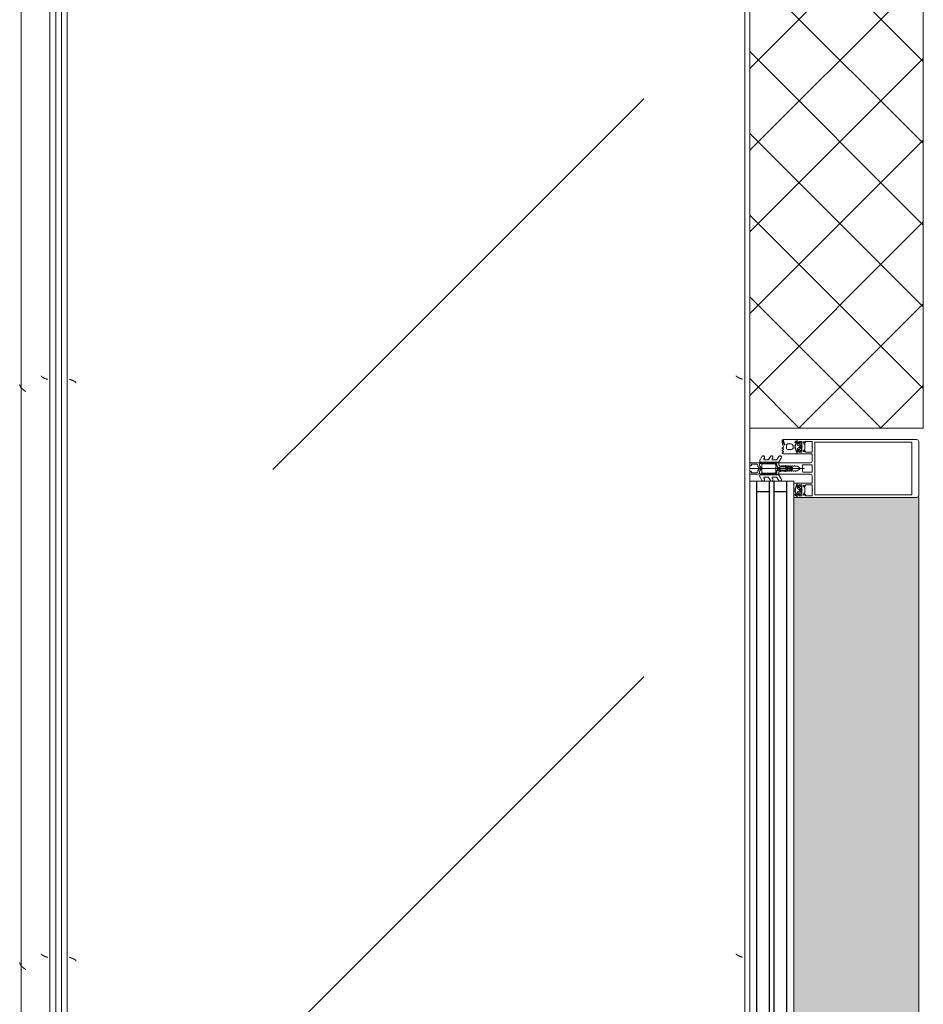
# Model space of a CAD drawing. Header units: millimetres. Extents: x -5460 to 47962, y 30005 to 103451.
# Tile 180 of 192: x 9296 to 10078, y 57343 to 58194. Entities that reach past the tile are written whole.
import ezdxf

# ---------------------------------------------------------------- set-up
doc = ezdxf.new("R2010")
doc.units = ezdxf.units.MM
for name, color, linetype, lineweight in [('A-DETL-GENF-OTLN', 7, 'Continuous', 9), ('A-GLAZ-CURT-OTLN', 7, 'Continuous', 9), ('A-GLAZ-CWMG-OTLN', 7, 'Continuous', 9), ('A-WALL-____-MCUT', 7, 'Continuous', 9), ('A-WALL-____-PATT', 7, 'Continuous', 9), ('M-EQPM-____-OTLN', 7, 'Continuous', 9)]:
    doc.layers.add(name, color=color, linetype=linetype, lineweight=lineweight)

# ---------------------------------------------------------------- blocks, each defined once
blk = doc.blocks.new('FP_240-ВКК_01_К1_З_ЭОМ_кабель_')
at = {"layer": 'M-EQPM-____-OTLN', "color": 7, "true_color": 0xffffff}
for p, q in [((1342.05, 587.73), (1342, 587.6)), ((1342.1, 587.87), (1342.05, 587.73)), ((1342.14, 588), (1342.1, 587.87)), ((1842.05, 587.73), (1842, 587.6)), ((1842.1, 587.87), (1842.05, 587.73)), ((1842.14, 588), (1842.1, 587.87)), ((1339.1, 582.49), (1339.05, 582.49)), ((1339.15, 582.5), (1339.1, 582.49)), ((1339.19, 582.51), (1339.15, 582.5)), ((1339.24, 582.52), (1339.19, 582.51)), ((1339.29, 582.54), (1339.24, 582.52)), ((1339.34, 582.56), (1339.29, 582.54)), ((1339.38, 582.58), (1339.34, 582.56)), ((1339.43, 582.61), (1339.38, 582.58)), ((1339.48, 582.64), (1339.43, 582.61)), ((1339.53, 582.67), (1339.48, 582.64)), ((1339.57, 582.71), (1339.53, 582.67)), ((1339.62, 582.75), (1339.57, 582.71)), ((1339.67, 582.79), (1339.62, 582.75)), ((1339.72, 582.83), (1339.67, 582.79)), ((1339.76, 582.88), (1339.72, 582.83)), ((1339.81, 582.93), (1339.76, 582.88)), ((1339.86, 582.98), (1339.81, 582.93)), ((1339.91, 583.04), (1339.86, 582.98)), ((1339.95, 583.1), (1339.91, 583.04)), ((1340, 583.16), (1339.95, 583.1)), ((1340.06, 583.23), (1340.01, 583.17)), ((1340.1, 583.3), (1340.06, 583.23)), ((1340.15, 583.37), (1340.1, 583.3)), ((1340.2, 583.45), (1340.15, 583.37)), ((1340.25, 583.52), (1340.2, 583.45)), ((1340.3, 583.6), (1340.25, 583.52)), ((1340.35, 583.68), (1340.3, 583.6)), ((1340.4, 583.77), (1340.35, 583.68)), ((1340.44, 583.86), (1340.4, 583.77)), ((1340.49, 583.95), (1340.44, 583.86)), ((1340.54, 584.04), (1340.49, 583.95)), ((1340.59, 584.13), (1340.54, 584.04)), ((1340.64, 584.23), (1340.59, 584.13)), ((1340.69, 584.33), (1340.64, 584.23)), ((1340.74, 584.43), (1340.69, 584.33)), ((1340.78, 584.53), (1340.74, 584.43)), ((1340.83, 584.64), (1340.78, 584.53)), ((1340.88, 584.74), (1340.83, 584.64)), ((1340.93, 584.85), (1340.88, 584.74)), ((1340.98, 584.96), (1340.93, 584.85)), ((1341.03, 585.08), (1340.98, 584.96)), ((1341.08, 585.19), (1341.03, 585.08)), ((1341.12, 585.31), (1341.08, 585.19)), ((1341.17, 585.43), (1341.12, 585.31)), ((1341.22, 585.54), (1341.17, 585.43)), ((1341.27, 585.67), (1341.22, 585.54)), ((1341.32, 585.79), (1341.27, 585.67)), ((1341.37, 585.91), (1341.32, 585.79)), ((1341.42, 586.03), (1341.37, 585.91)), ((1341.46, 586.16), (1341.42, 586.03)), ((1341.51, 586.29), (1341.46, 586.16)), ((1341.56, 586.42), (1341.51, 586.29)), ((1341.61, 586.54), (1341.56, 586.42)), ((1341.66, 586.67), (1341.61, 586.54)), ((1341.71, 586.8), (1341.66, 586.67)), ((1341.76, 586.94), (1341.71, 586.8)), ((1341.8, 587.07), (1341.76, 586.94)), ((1341.85, 587.2), (1341.8, 587.07)), ((1341.9, 587.33), (1341.85, 587.2)), ((1341.95, 587.47), (1341.9, 587.33)), ((1342, 587.6), (1341.95, 587.47)), ((1839.1, 582.49), (1839.05, 582.49)), ((1839.15, 582.5), (1839.1, 582.49)), ((1839.19, 582.51), (1839.15, 582.5)), ((1839.24, 582.52), (1839.19, 582.51)), ((1839.29, 582.54), (1839.24, 582.52)), ((1839.34, 582.56), (1839.29, 582.54)), ((1839.38, 582.58), (1839.34, 582.56)), ((1839.43, 582.61), (1839.38, 582.58)), ((1839.48, 582.64), (1839.43, 582.61)), ((1839.53, 582.67), (1839.48, 582.64)), ((1839.57, 582.71), (1839.53, 582.67)), ((1839.62, 582.75), (1839.57, 582.71)), ((1839.67, 582.79), (1839.62, 582.75)), ((1839.72, 582.83), (1839.67, 582.79)), ((1839.76, 582.88), (1839.72, 582.83)), ((1839.81, 582.93), (1839.76, 582.88)), ((1839.86, 582.98), (1839.81, 582.93)), ((1839.91, 583.04), (1839.86, 582.98)), ((1839.95, 583.1), (1839.91, 583.04)), ((1840, 583.16), (1839.95, 583.1)), ((1840.06, 583.23), (1840.01, 583.17)), ((1840.1, 583.3), (1840.06, 583.23)), ((1840.15, 583.37), (1840.1, 583.3)), ((1840.2, 583.45), (1840.15, 583.37)), ((1840.25, 583.52), (1840.2, 583.45)), ((1840.3, 583.6), (1840.25, 583.52)), ((1840.35, 583.68), (1840.3, 583.6)), ((1840.4, 583.77), (1840.35, 583.68)), ((1840.44, 583.86), (1840.4, 583.77)), ((1840.49, 583.95), (1840.44, 583.86)), ((1840.54, 584.04), (1840.49, 583.95)), ((1840.59, 584.13), (1840.54, 584.04)), ((1840.64, 584.23), (1840.59, 584.13)), ((1840.69, 584.33), (1840.64, 584.23)), ((1840.74, 584.43), (1840.69, 584.33)), ((1840.78, 584.53), (1840.74, 584.43)), ((1840.83, 584.64), (1840.78, 584.53)), ((1840.88, 584.74), (1840.83, 584.64)), ((1840.93, 584.85), (1840.88, 584.74)), ((1840.98, 584.96), (1840.93, 584.85)), ((1841.03, 585.08), (1840.98, 584.96)), ((1841.08, 585.19), (1841.03, 585.08)), ((1841.12, 585.31), (1841.08, 585.19)), ((1841.17, 585.43), (1841.12, 585.31)), ((1841.22, 585.54), (1841.17, 585.43)), ((1841.27, 585.67), (1841.22, 585.54)), ((1841.32, 585.79), (1841.27, 585.67)), ((1841.37, 585.91), (1841.32, 585.79)), ((1841.42, 586.03), (1841.37, 585.91)), ((1841.46, 586.16), (1841.42, 586.03)), ((1841.51, 586.29), (1841.46, 586.16)), ((1841.56, 586.42), (1841.51, 586.29)), ((1841.61, 586.54), (1841.56, 586.42)), ((1841.66, 586.67), (1841.61, 586.54)), ((1841.71, 586.8), (1841.66, 586.67)), ((1841.76, 586.94), (1841.71, 586.8)), ((1841.8, 587.07), (1841.76, 586.94)), ((1841.85, 587.2), (1841.8, 587.07)), ((1841.9, 587.33), (1841.85, 587.2)), ((1841.95, 587.47), (1841.9, 587.33)), ((1842, 587.6), (1841.95, 587.47))]:
    blk.add_line(p, q, dxfattribs=at)
blk = doc.blocks.new('FP_241-ВКК_01_К1_З_ЭОМ_кабель_')
at = {"layer": 'M-EQPM-____-OTLN', "color": 7, "true_color": 0xffffff}
for p, q in [((1343.09, 8.61), (1343.04, 8.49)), ((1343.14, 8.74), (1343.09, 8.61)), ((1343.19, 8.86), (1343.14, 8.74)), ((1343.24, 8.97), (1343.19, 8.86)), ((1343.29, 9.09), (1343.24, 8.97)), ((1343.34, 9.21), (1343.29, 9.09)), ((1343.39, 9.32), (1343.34, 9.21)), ((1343.43, 9.43), (1343.39, 9.32)), ((1343.48, 9.54), (1343.43, 9.43)), ((1343.53, 9.65), (1343.48, 9.54)), ((1343.58, 9.75), (1343.53, 9.65)), ((1343.63, 9.86), (1343.58, 9.75)), ((1343.68, 9.96), (1343.63, 9.86)), ((1343.73, 10.06), (1343.68, 9.96)), ((1343.78, 10.16), (1343.73, 10.06)), ((1343.83, 10.25), (1343.78, 10.16)), ((1343.88, 10.34), (1343.83, 10.25)), ((1343.93, 10.43), (1343.88, 10.34)), ((1343.97, 10.52), (1343.93, 10.43)), ((1344.02, 10.6), (1343.97, 10.52)), ((1344.07, 10.69), (1344.02, 10.6)), ((1344.12, 10.76), (1344.07, 10.69)), ((1344.17, 10.84), (1344.12, 10.76)), ((1344.22, 10.91), (1344.17, 10.84)), ((1344.27, 10.99), (1344.22, 10.91)), ((1344.32, 11.05), (1344.27, 10.99)), ((1344.37, 11.12), (1344.32, 11.05)), ((1344.42, 11.18), (1344.37, 11.12)), ((1344.47, 11.24), (1344.42, 11.18)), ((1344.51, 11.3), (1344.47, 11.24)), ((1344.56, 11.35), (1344.51, 11.3)), ((1344.61, 11.4), (1344.56, 11.35)), ((1344.66, 11.45), (1344.61, 11.4)), ((1344.71, 11.49), (1344.66, 11.45)), ((1344.76, 11.53), (1344.71, 11.49)), ((1344.81, 11.57), (1344.76, 11.53)), ((1344.86, 11.61), (1344.81, 11.57)), ((1344.91, 11.64), (1344.86, 11.61)), ((1344.96, 11.66), (1344.91, 11.64)), ((1345.01, 11.69), (1344.96, 11.66)), ((1345.05, 11.71), (1345.01, 11.69)), ((1345.1, 11.73), (1345.05, 11.71)), ((1345.15, 11.74), (1345.1, 11.73)), ((1345.2, 11.76), (1345.15, 11.74)), ((1345.25, 11.76), (1345.2, 11.76)), ((1345.3, 11.77), (1345.25, 11.76)), ((1843.09, 8.61), (1843.04, 8.49)), ((1843.14, 8.74), (1843.09, 8.61)), ((1843.19, 8.86), (1843.14, 8.74)), ((1843.24, 8.97), (1843.19, 8.86)), ((1843.29, 9.09), (1843.24, 8.97)), ((1843.34, 9.21), (1843.29, 9.09)), ((1843.39, 9.32), (1843.34, 9.21)), ((1843.43, 9.43), (1843.39, 9.32)), ((1843.48, 9.54), (1843.43, 9.43)), ((1843.53, 9.65), (1843.48, 9.54)), ((1843.58, 9.75), (1843.53, 9.65)), ((1843.63, 9.86), (1843.58, 9.75)), ((1843.68, 9.96), (1843.63, 9.86)), ((1843.73, 10.06), (1843.68, 9.96)), ((1843.78, 10.16), (1843.73, 10.06)), ((1843.83, 10.25), (1843.78, 10.16)), ((1843.88, 10.34), (1843.83, 10.25)), ((1843.93, 10.43), (1843.88, 10.34)), ((1843.97, 10.52), (1843.93, 10.43)), ((1844.02, 10.6), (1843.97, 10.52)), ((1844.07, 10.69), (1844.02, 10.6)), ((1844.12, 10.76), (1844.07, 10.69)), ((1844.17, 10.84), (1844.12, 10.76)), ((1844.22, 10.91), (1844.17, 10.84)), ((1844.27, 10.99), (1844.22, 10.91)), ((1844.32, 11.05), (1844.27, 10.99)), ((1844.37, 11.12), (1844.32, 11.05)), ((1844.42, 11.18), (1844.37, 11.12)), ((1844.47, 11.24), (1844.42, 11.18)), ((1844.51, 11.3), (1844.47, 11.24)), ((1844.56, 11.35), (1844.51, 11.3)), ((1844.61, 11.4), (1844.56, 11.35)), ((1844.66, 11.45), (1844.61, 11.4)), ((1844.71, 11.49), (1844.66, 11.45)), ((1844.76, 11.53), (1844.71, 11.49)), ((1844.81, 11.57), (1844.76, 11.53)), ((1844.86, 11.61), (1844.81, 11.57)), ((1844.91, 11.64), (1844.86, 11.61)), ((1844.96, 11.66), (1844.91, 11.64)), ((1845.01, 11.69), (1844.96, 11.66)), ((1845.05, 11.71), (1845.01, 11.69)), ((1845.1, 11.73), (1845.05, 11.71)), ((1845.15, 11.74), (1845.1, 11.73)), ((1845.2, 11.76), (1845.15, 11.74)), ((1845.25, 11.76), (1845.2, 11.76)), ((1845.3, 11.77), (1845.25, 11.76)), ((1342.26, 6.39), (1342.21, 6.26)), ((1342.31, 6.53), (1342.26, 6.39)), ((1342.35, 6.66), (1342.31, 6.53)), ((1342.4, 6.8), (1342.35, 6.66)), ((1342.45, 6.93), (1342.4, 6.8)), ((1342.5, 7.07), (1342.45, 6.93)), ((1342.55, 7.2), (1342.5, 7.07)), ((1342.6, 7.33), (1342.55, 7.2)), ((1342.65, 7.46), (1342.6, 7.33)), ((1342.7, 7.6), (1342.65, 7.46)), ((1342.75, 7.73), (1342.7, 7.6)), ((1342.8, 7.86), (1342.75, 7.73)), ((1342.85, 7.99), (1342.8, 7.86)), ((1342.89, 8.11), (1342.85, 7.99)), ((1342.94, 8.24), (1342.89, 8.11)), ((1342.99, 8.37), (1342.94, 8.24)), ((1343.04, 8.49), (1342.99, 8.37)), ((1842.26, 6.39), (1842.21, 6.26)), ((1842.31, 6.53), (1842.26, 6.39)), ((1842.35, 6.66), (1842.31, 6.53)), ((1842.4, 6.8), (1842.35, 6.66)), ((1842.45, 6.93), (1842.4, 6.8)), ((1842.5, 7.07), (1842.45, 6.93)), ((1842.55, 7.2), (1842.5, 7.07)), ((1842.6, 7.33), (1842.55, 7.2)), ((1842.65, 7.46), (1842.6, 7.33)), ((1842.7, 7.6), (1842.65, 7.46)), ((1842.75, 7.73), (1842.7, 7.6)), ((1842.8, 7.86), (1842.75, 7.73)), ((1842.85, 7.99), (1842.8, 7.86)), ((1842.89, 8.11), (1842.85, 7.99)), ((1842.94, 8.24), (1842.89, 8.11)), ((1842.99, 8.37), (1842.94, 8.24)), ((1843.04, 8.49), (1842.99, 8.37))]:
    blk.add_line(p, q, dxfattribs=at)
blk = doc.blocks.new('ПР_Низ пояс - Тип 1-V239-ВКК_01_К1_З_ЭОМ_кабель_')
at = {"layer": 'M-EQPM-____-OTLN', "true_color": 0xffffff}
h = blk.add_hatch(dxfattribs=at)
h.set_pattern_fill('FP_81', style=0, pattern_type=2)
h.set_pattern_definition([(135, (-54660, 6950), (-1000, 1e-13), [50, -1364.214]), (135, (-54160, 6950), (-1000, 1e-13), [50, -1364.214]), (135, (-54160, 7450), (-1000, 1e-13), [50, -1364.214]), (135, (-54874.64, 7664.64), (-1000, 1e-13), [403.55, -1010.664]), (135, (-54374.64, 7664.64), (-1000, 1e-13), [403.55, -1010.664]), (135, (-54874.64, 7164.64), (-1000, 1e-13), [403.55, -1010.664]), (135, (-54374.64, 7164.64), (-1000, 1e-13), [453.55, -960.664])])
h.paths.add_polyline_path([(800, 6.26), (2400, 6.26), (2400, 588), (800, 588), (800, 381.78)])
at = {"layer": 'M-EQPM-____-OTLN', "color": 253, "true_color": 0xaaaaaa}
for p, q in [((800, 595), (2400, 595)), ((800, 590), (2400, 590)), ((800, 4.26), (2400, 4.26)), ((800, 0), (2400, 0))]:
    blk.add_line(p, q, dxfattribs=at)
for name in ['FP_240-ВКК_01_К1_З_ЭОМ_кабель_', 'FP_241-ВКК_01_К1_З_ЭОМ_кабель_']:
    blk.add_blockref(name, (0, 0), dxfattribs=at)
blk = doc.blocks.new('FP_243-ВКК_01_К1_З_ЭОМ_кабель_')
at = {"layer": 'M-EQPM-____-OTLN', "color": 7, "true_color": 0xffffff}
for p, q in [((542.09, 607.14), (542.04, 607)), ((542.14, 607.27), (542.09, 607.14)), ((542.19, 607.41), (542.14, 607.27)), ((542.24, 607.54), (542.19, 607.41)), ((542.29, 607.67), (542.24, 607.54)), ((542.34, 607.81), (542.29, 607.67)), ((542.39, 607.94), (542.34, 607.81)), ((542.44, 608.08), (542.39, 607.94)), ((542.48, 608.21), (542.44, 608.08)), ((542.53, 608.34), (542.48, 608.21)), ((542.58, 608.47), (542.53, 608.34)), ((542.63, 608.6), (542.58, 608.47)), ((542.68, 608.73), (542.63, 608.6)), ((542.73, 608.86), (542.68, 608.73)), ((542.78, 608.98), (542.73, 608.86)), ((542.83, 609.11), (542.78, 608.98)), ((542.88, 609.23), (542.83, 609.11)), ((542.93, 609.36), (542.88, 609.23)), ((542.98, 609.48), (542.93, 609.36)), ((543.02, 609.6), (542.98, 609.48)), ((543.07, 609.72), (543.02, 609.6)), ((543.12, 609.83), (543.07, 609.72)), ((543.17, 609.95), (543.12, 609.83)), ((543.22, 610.06), (543.17, 609.95)), ((543.27, 610.18), (543.22, 610.06)), ((543.32, 610.28), (543.27, 610.18)), ((543.37, 610.39), (543.32, 610.28)), ((543.42, 610.5), (543.37, 610.39)), ((543.47, 610.6), (543.42, 610.5)), ((543.52, 610.7), (543.47, 610.6)), ((543.56, 610.8), (543.52, 610.7)), ((543.61, 610.9), (543.56, 610.8)), ((543.66, 610.99), (543.61, 610.9)), ((543.71, 611.09), (543.66, 610.99)), ((543.76, 611.18), (543.71, 611.09)), ((543.81, 611.26), (543.76, 611.18)), ((543.86, 611.35), (543.81, 611.26)), ((543.91, 611.43), (543.86, 611.35)), ((543.96, 611.51), (543.91, 611.43)), ((544.01, 611.58), (543.96, 611.51)), ((544.06, 611.66), (544.01, 611.58)), ((544.1, 611.73), (544.06, 611.66)), ((544.15, 611.8), (544.1, 611.73)), ((544.2, 611.86), (544.15, 611.8)), ((544.25, 611.93), (544.2, 611.86)), ((544.3, 611.98), (544.25, 611.93)), ((544.35, 612.04), (544.3, 611.98)), ((544.4, 612.09), (544.35, 612.04)), ((544.45, 612.14), (544.4, 612.09)), ((544.5, 612.19), (544.45, 612.14)), ((544.55, 612.24), (544.5, 612.19)), ((544.6, 612.28), (544.55, 612.24)), ((544.64, 612.31), (544.6, 612.28)), ((544.69, 612.35), (544.64, 612.31)), ((544.74, 612.38), (544.69, 612.35)), ((544.79, 612.41), (544.74, 612.38)), ((544.84, 612.43), (544.79, 612.41)), ((544.89, 612.45), (544.84, 612.43)), ((544.94, 612.47), (544.89, 612.45)), ((544.99, 612.49), (544.94, 612.47)), ((545.04, 612.5), (544.99, 612.49)), ((545.09, 612.51), (545.04, 612.5)), ((545.14, 612.51), (545.09, 612.51)), ((1042.09, 607.14), (1042.04, 607)), ((1042.14, 607.27), (1042.09, 607.14)), ((1042.19, 607.41), (1042.14, 607.27)), ((1042.24, 607.54), (1042.19, 607.41)), ((1042.29, 607.67), (1042.24, 607.54)), ((1042.34, 607.81), (1042.29, 607.67)), ((1042.39, 607.94), (1042.34, 607.81)), ((1042.44, 608.08), (1042.39, 607.94)), ((1042.48, 608.21), (1042.44, 608.08)), ((1042.53, 608.34), (1042.48, 608.21)), ((1042.58, 608.47), (1042.53, 608.34)), ((1042.63, 608.6), (1042.58, 608.47)), ((1042.68, 608.73), (1042.63, 608.6)), ((1042.73, 608.86), (1042.68, 608.73)), ((1042.78, 608.98), (1042.73, 608.86)), ((1042.83, 609.11), (1042.78, 608.98)), ((1042.88, 609.23), (1042.83, 609.11)), ((1042.93, 609.36), (1042.88, 609.23)), ((1042.98, 609.48), (1042.93, 609.36)), ((1043.02, 609.6), (1042.98, 609.48)), ((1043.07, 609.72), (1043.02, 609.6)), ((1043.12, 609.83), (1043.07, 609.72)), ((1043.17, 609.95), (1043.12, 609.83)), ((1043.22, 610.06), (1043.17, 609.95)), ((1043.27, 610.18), (1043.22, 610.06)), ((1043.32, 610.28), (1043.27, 610.18)), ((1043.37, 610.39), (1043.32, 610.28)), ((1043.42, 610.5), (1043.37, 610.39)), ((1043.47, 610.6), (1043.42, 610.5)), ((1043.52, 610.7), (1043.47, 610.6)), ((1043.56, 610.8), (1043.52, 610.7)), ((1043.61, 610.9), (1043.56, 610.8)), ((1043.66, 610.99), (1043.61, 610.9)), ((1043.71, 611.09), (1043.66, 610.99)), ((1043.76, 611.18), (1043.71, 611.09)), ((1043.81, 611.26), (1043.76, 611.18)), ((1043.86, 611.35), (1043.81, 611.26)), ((1043.91, 611.43), (1043.86, 611.35)), ((1043.96, 611.51), (1043.91, 611.43)), ((1044.01, 611.58), (1043.96, 611.51)), ((1044.06, 611.66), (1044.01, 611.58)), ((1044.1, 611.73), (1044.06, 611.66)), ((1044.15, 611.8), (1044.1, 611.73)), ((1044.2, 611.86), (1044.15, 611.8)), ((1044.25, 611.93), (1044.2, 611.86)), ((1044.3, 611.98), (1044.25, 611.93)), ((1044.35, 612.04), (1044.3, 611.98)), ((1044.4, 612.09), (1044.35, 612.04)), ((1044.45, 612.14), (1044.4, 612.09)), ((1044.5, 612.19), (1044.45, 612.14)), ((1044.55, 612.24), (1044.5, 612.19)), ((1044.6, 612.28), (1044.55, 612.24)), ((1044.64, 612.31), (1044.6, 612.28)), ((1044.69, 612.35), (1044.64, 612.31)), ((1044.74, 612.38), (1044.69, 612.35)), ((1044.79, 612.41), (1044.74, 612.38)), ((1044.84, 612.43), (1044.79, 612.41)), ((1044.89, 612.45), (1044.84, 612.43)), ((1044.94, 612.47), (1044.89, 612.45)), ((1044.99, 612.49), (1044.94, 612.47)), ((1045.04, 612.5), (1044.99, 612.49)), ((1045.09, 612.51), (1045.04, 612.5)), ((1045.14, 612.51), (1045.09, 612.51))]:
    blk.add_line(p, q, dxfattribs=at)
blk = doc.blocks.new('FP_244-ВКК_01_К1_З_ЭОМ_кабель_')
at = {"layer": 'M-EQPM-____-OTLN', "color": 7, "true_color": 0xffffff}
for p, q in [((535.51, 630.34), (535.41, 630.27)), ((535.61, 630.41), (535.51, 630.34)), ((535.7, 630.47), (535.61, 630.41)), ((535.8, 630.54), (535.7, 630.47)), ((535.9, 630.59), (535.8, 630.54)), ((536, 630.65), (535.9, 630.59)), ((536.09, 630.7), (536, 630.65)), ((536.19, 630.75), (536.09, 630.7)), ((536.29, 630.8), (536.19, 630.75)), ((536.38, 630.85), (536.29, 630.8)), ((536.48, 630.89), (536.38, 630.85)), ((536.58, 630.93), (536.48, 630.89)), ((536.68, 630.96), (536.58, 630.93)), ((536.77, 631), (536.68, 630.96)), ((536.87, 631.03), (536.77, 631)), ((536.97, 631.06), (536.87, 631.03)), ((537.07, 631.08), (536.97, 631.06)), ((537.16, 631.1), (537.07, 631.08)), ((537.26, 631.12), (537.16, 631.1)), ((537.36, 631.14), (537.26, 631.12)), ((537.46, 631.15), (537.36, 631.14)), ((537.55, 631.16), (537.46, 631.15)), ((537.65, 631.16), (537.55, 631.16)), ((1035.51, 630.34), (1035.41, 630.27)), ((1035.61, 630.41), (1035.51, 630.34)), ((1035.7, 630.47), (1035.61, 630.41)), ((1035.8, 630.54), (1035.7, 630.47)), ((1035.9, 630.59), (1035.8, 630.54)), ((1036, 630.65), (1035.9, 630.59)), ((1036.09, 630.7), (1036, 630.65)), ((1036.19, 630.75), (1036.09, 630.7)), ((1036.29, 630.8), (1036.19, 630.75)), ((1036.38, 630.85), (1036.29, 630.8)), ((1036.48, 630.89), (1036.38, 630.85)), ((1036.58, 630.93), (1036.48, 630.89)), ((1036.68, 630.96), (1036.58, 630.93)), ((1036.77, 631), (1036.68, 630.96)), ((1036.87, 631.03), (1036.77, 631)), ((1036.97, 631.06), (1036.87, 631.03)), ((1037.07, 631.08), (1036.97, 631.06)), ((1037.16, 631.1), (1037.07, 631.08)), ((1037.26, 631.12), (1037.16, 631.1)), ((1037.36, 631.14), (1037.26, 631.12)), ((1037.46, 631.15), (1037.36, 631.14)), ((1037.55, 631.16), (1037.46, 631.15)), ((1037.65, 631.16), (1037.55, 631.16)), ((531.61, 626.13), (531.52, 626)), ((531.71, 626.25), (531.61, 626.13)), ((531.81, 626.38), (531.71, 626.25)), ((531.91, 626.5), (531.81, 626.38)), ((532, 626.63), (531.91, 626.5)), ((532.1, 626.75), (532, 626.63)), ((532.2, 626.88), (532.1, 626.75)), ((532.3, 627), (532.2, 626.88)), ((532.39, 627.13), (532.3, 627)), ((532.49, 627.25), (532.39, 627.13)), ((532.59, 627.37), (532.49, 627.25)), ((532.68, 627.49), (532.59, 627.37)), ((532.78, 627.61), (532.68, 627.49)), ((532.88, 627.73), (532.78, 627.61)), ((532.98, 627.85), (532.88, 627.73)), ((533.07, 627.96), (532.98, 627.85)), ((533.17, 628.08), (533.07, 627.96)), ((533.27, 628.19), (533.17, 628.08)), ((533.37, 628.31), (533.27, 628.19)), ((533.46, 628.42), (533.37, 628.31)), ((533.56, 628.53), (533.46, 628.42)), ((533.66, 628.64), (533.56, 628.53)), ((533.76, 628.75), (533.66, 628.64)), ((533.85, 628.85), (533.76, 628.75)), ((533.95, 628.95), (533.85, 628.85)), ((534.05, 629.06), (533.95, 628.95)), ((534.15, 629.16), (534.05, 629.06)), ((534.24, 629.26), (534.15, 629.16)), ((534.34, 629.35), (534.24, 629.26)), ((534.44, 629.45), (534.34, 629.35)), ((534.53, 629.54), (534.44, 629.45)), ((534.63, 629.63), (534.53, 629.54)), ((534.73, 629.72), (534.63, 629.63)), ((534.83, 629.81), (534.73, 629.72)), ((534.92, 629.89), (534.83, 629.81)), ((535.02, 629.97), (534.92, 629.89)), ((535.12, 630.05), (535.02, 629.97)), ((535.22, 630.13), (535.12, 630.05)), ((535.31, 630.2), (535.22, 630.13)), ((535.41, 630.27), (535.31, 630.2)), ((1031.61, 626.13), (1031.52, 626)), ((1031.71, 626.25), (1031.61, 626.13)), ((1031.81, 626.38), (1031.71, 626.25)), ((1031.91, 626.5), (1031.81, 626.38)), ((1032, 626.63), (1031.91, 626.5)), ((1032.1, 626.75), (1032, 626.63)), ((1032.2, 626.88), (1032.1, 626.75)), ((1032.3, 627), (1032.2, 626.88)), ((1032.39, 627.13), (1032.3, 627)), ((1032.49, 627.25), (1032.39, 627.13)), ((1032.59, 627.37), (1032.49, 627.25)), ((1032.68, 627.49), (1032.59, 627.37)), ((1032.78, 627.61), (1032.68, 627.49)), ((1032.88, 627.73), (1032.78, 627.61)), ((1032.98, 627.85), (1032.88, 627.73)), ((1033.07, 627.96), (1032.98, 627.85)), ((1033.17, 628.08), (1033.07, 627.96)), ((1033.27, 628.19), (1033.17, 628.08)), ((1033.37, 628.31), (1033.27, 628.19)), ((1033.46, 628.42), (1033.37, 628.31)), ((1033.56, 628.53), (1033.46, 628.42)), ((1033.66, 628.64), (1033.56, 628.53)), ((1033.76, 628.75), (1033.66, 628.64)), ((1033.85, 628.85), (1033.76, 628.75)), ((1033.95, 628.95), (1033.85, 628.85)), ((1034.05, 629.06), (1033.95, 628.95)), ((1034.15, 629.16), (1034.05, 629.06)), ((1034.24, 629.26), (1034.15, 629.16)), ((1034.34, 629.35), (1034.24, 629.26)), ((1034.44, 629.45), (1034.34, 629.35)), ((1034.53, 629.54), (1034.44, 629.45)), ((1034.63, 629.63), (1034.53, 629.54)), ((1034.73, 629.72), (1034.63, 629.63)), ((1034.83, 629.81), (1034.73, 629.72)), ((1034.92, 629.89), (1034.83, 629.81)), ((1035.02, 629.97), (1034.92, 629.89)), ((1035.12, 630.05), (1035.02, 629.97)), ((1035.22, 630.13), (1035.12, 630.05)), ((1035.31, 630.2), (1035.22, 630.13)), ((1035.41, 630.27), (1035.31, 630.2))]:
    blk.add_line(p, q, dxfattribs=at)
blk = doc.blocks.new('ПР_Перед пояса - Тип 1-V242-ВКК_01_К1_З_ЭОМ_кабель_')
at = {"layer": 'M-EQPM-____-OTLN', "color": 253, "true_color": 0xaaaaaa}
for p, q in [((0, 630), (1600, 630)), ((0, 605), (1600, 605)), ((0, 600), (1600, 600))]:
    blk.add_line(p, q, dxfattribs=at)
for name in ['FP_244-ВКК_01_К1_З_ЭОМ_кабель_', 'FP_243-ВКК_01_К1_З_ЭОМ_кабель_']:
    blk.add_blockref(name, (0, 0), dxfattribs=at)
blk = doc.blocks.new('АРФ_Витраж_Остекление - SI_38mm_TripGlz_1 этаж-6916327-ВКК_01_К1_З_ЭОМ_кабель_')
at = {"layer": 'A-GLAZ-CURT-OTLN', "color": 253, "true_color": 0xaaaaaa}
for p, q in [((954, -38), (954, 0)), ((-954, -38), (954, -38))]:
    blk.add_line(p, q, dxfattribs=at)
at = {"layer": 'A-GLAZ-CURT-OTLN', "color": 253, "lineweight": 25, "true_color": 0xaaaaaa}
for p, q in [((-954, -6), (954, -6)), ((945, -6), (945, -17)), ((-954, -17), (954, -17)), ((-954, -21), (954, -21)), ((945, -21), (945, -32)), ((-954, -32), (954, -32))]:
    blk.add_line(p, q, dxfattribs=at)
blk = doc.blocks.new('Rectangular Mullion - FWS-50-HI_Mull_CovCap-20mm_Mull-105mm-3567254-ВКК_01_К1_З_ЭОМ_кабель_')
at = {"layer": 'A-GLAZ-CWMG-OTLN', "true_color": 0xeaeaea}
blk.add_hatch(color=254, dxfattribs=at).paths.add_polyline_path([(8006.3, 71020), (8096, 71020), (8096, 72900), (7988, 72900), (7988, 71020)])
at = {"layer": 'A-GLAZ-CWMG-OTLN', "color": 253, "true_color": 0xaaaaaa}
blk.add_line((8096, 71020), (8096, 72900), dxfattribs=at)
blk = doc.blocks.new('Rectangular Mullion - HI_CovCap-20mm_Mull-105mm-1992716-ВКК_01_К1_З_ЭОМ_кабель_')
at = {"layer": 'A-DETL-GENF-OTLN', "color": 253, "true_color": 0xaaaaaa}
for p, q in [((23.5, 146), (-23.5, 146)), ((-25, 144.5), (-25, 130.68)), ((25, 130.68), (25, 144.5)), ((-25, 136), (-25, 59.4)), ((-22.9, 135.44), (-22.9, 59.4)), ((22.9, 136), (22.9, 59.4)), ((25, 136), (25, 59.4)), ((-12.6, 53.5), (-12.6, 41.4)), ((-5, 25.5), (-5, 52.5)), ((-3.2, 46.1), (-3.2, 53.5)), ((-2.7, 54), (2.7, 54)), ((3.2, 53.5), (3.2, 46.1)), ((5, 52.5), (5, 25.5)), ((12.6, 41.4), (12.6, 53.5)), ((-21.76, 44.51), (-22.58, 43.54)), ((-22.24, 46.35), (-21.18, 47.41)), ((-21.2, 42.9), (-21.2, 41.7)), ((-19.5, 43.4), (-20.7, 43.4)), ((-20.47, 47.7), (-17.13, 47.7)), ((-20.16, 41.35), (-19.24, 42.95)), ((-17.65, 44), (-19.95, 44)), ((-18.36, 42.95), (-17.44, 41.35)), ((-16.9, 43.4), (-18.1, 43.4)), ((-16.42, 47.41), (-15.36, 46.35)), ((-16.4, 41.7), (-16.4, 42.9)), ((-15.02, 43.54), (-15.84, 44.51)), ((2.7, 45.6), (-2.7, 45.6)), ((0, 47.27), (0, 0)), ((15.02, 43.54), (15.84, 44.51)), ((15.36, 46.35), (16.42, 47.41)), ((16.4, 41.7), (16.4, 42.9)), ((16.9, 43.4), (18.1, 43.4)), ((17.13, 47.7), (20.47, 47.7)), ((18.36, 42.95), (17.44, 41.35)), ((17.65, 44), (19.95, 44)), ((20.16, 41.35), (19.24, 42.95)), ((19.5, 43.4), (20.7, 43.4)), ((21.18, 47.41), (22.24, 46.35)), ((21.2, 42.9), (21.2, 41.7)), ((21.76, 44.51), (22.58, 43.54)), ((-22.3, 40.8), (-22.9, 40.8)), ((-22.9, 40.2), (-21.62, 40.2)), ((-22.27, 39.59), (-22.55, 39.1)), ((-21.07, 39.62), (-21.08, 39.77)), ((-20.7, 41.2), (-20.42, 41.2)), ((-20.48, 39.51), (-20.66, 39.4)), ((-19.97, 39.2), (-20.02, 39.33)), ((-19.33, 39.22), (-19.48, 39.08)), ((-18.77, 39.04), (-18.85, 39.17)), ((-18.16, 39.23), (-18.26, 39.06)), ((-17.56, 39.21), (-17.67, 39.31)), ((-17.18, 41.2), (-16.9, 41.2)), ((-17.02, 39.56), (-17.07, 39.36)), ((-16.46, 39.68), (-16.59, 39.75)), ((-14.64, 40.8), (-15.29, 40.8)), ((-1.89, 34.49), (-2.1, 32.75)), ((-0.87, 36.5), (-1.7, 35.06)), ((-1.12, 34.47), (-0.43, 35.65)), ((0.43, 35.65), (1.12, 34.47)), ((1.7, 35.06), (0.87, 36.5)), ((2.1, 32.75), (1.89, 34.49)), ((14.64, 40.8), (15.29, 40.8)), ((16.4, 35.6), (16.4, 32.6)), ((16.46, 39.68), (16.59, 39.75)), ((17.18, 41.2), (16.9, 41.2)), ((17.02, 39.56), (17.07, 39.36)), ((17.56, 39.21), (17.67, 39.31)), ((18.16, 39.23), (18.26, 39.06)), ((19.2, 37.6), (18.4, 37.6)), ((18.77, 39.04), (18.85, 39.17)), ((19.33, 39.22), (19.48, 39.08)), ((19.97, 39.2), (20.02, 39.33)), ((20.7, 41.2), (20.42, 41.2)), ((20.48, 39.51), (20.66, 39.4)), ((21.07, 39.62), (21.08, 39.77)), ((21.2, 32.6), (21.2, 35.6)), ((22.9, 40.2), (21.62, 40.2)), ((22.27, 39.59), (22.55, 39.1)), ((22.3, 40.8), (22.9, 40.8)), ((-9.07, 27.17), (-5.65, 25.19)), ((-2.24, 31), (-2.45, 30.87)), ((-2.45, 30.53), (-2.25, 30.41)), ((-1.33, 33.68), (-1.33, 33.78)), ((-1.25, 31.1), (0.74, 31.1)), ((0.3, 26.2), (-1.09, 26.2)), ((-0.6, 32.5), (-0.6, 32.42)), ((0.84, 33), (-0.1, 33)), ((0.6, 32.3), (0.93, 32.3)), ((1.02, 31.78), (0.74, 32.06)), ((1.33, 33.78), (1.33, 33.68)), ((2.45, 30.87), (2.24, 31)), ((2.25, 30.41), (2.45, 30.53)), ((5.65, 25.19), (9.07, 27.17)), ((14.04, 28.99), (13.55, 28.15)), ((15.24, 28.15), (14.75, 28.99)), ((16.25, 28.99), (15.76, 28.15)), ((17.44, 28.15), (16.96, 28.99)), ((17.4, 31.6), (20.2, 31.6)), ((18.43, 28.95), (17.96, 28.15)), ((23.1, 29.29), (20.89, 30.27)), ((24.8, 29.2), (23.51, 29.2)), ((23.55, 28.9), (24.16, 28.9)), ((24.56, 28), (23.89, 28)), ((24.76, 28.3), (24.76, 28.2)), ((-7.75, 16.23), (-10.41, 17.77)), ((-7.75, 23.52), (-10.33, 25.01)), ((-9.07, 19.88), (-8.25, 19.41)), ((-7.5, 19.84), (-7.5, 23.08)), ((-5.4, 9.3), (-5.4, 24.76)), ((-3.5, 25), (-4.5, 25)), ((-3.9, 22), (-3.9, 11)), ((-3.4, 22.5), (3.4, 22.5)), ((-3.3, 23.5), (-1.9, 23.5)), ((-1.7, 23.7), (-1.7, 24.9)), ((-1.4, 24.49), (-1.4, 23.99)), ((-1.1, 23.82), (-0.5, 24.17)), ((0.43, 25), (0.2, 25)), ((0.34, 25.28), (0.58, 25.52)), ((0.5, 24.17), (1.42, 23.63)), ((1.92, 23.5), (3.3, 23.5)), ((4.5, 25), (3.5, 25)), ((3.9, 11), (3.9, 22)), ((4.3, 22.5), (4.3, 9.4)), ((5.4, 24.76), (5.4, 9.3)), ((7.5, 23.08), (7.5, 19.84)), ((10.33, 25.01), (7.75, 23.52)), ((10.41, 17.77), (7.75, 16.23)), ((8.25, 19.41), (9.07, 19.88)), ((-7.62, 8.87), (-10.41, 10.48)), ((-9.07, 12.6), (-8.25, 12.12)), ((-7.5, 12.55), (-7.5, 15.8)), ((-5.9, 8.8), (-7.37, 8.8)), ((3.4, 10.5), (-3.4, 10.5)), ((-1.7, 9), (-2, 8.69)), ((2, 8.69), (1.7, 9)), ((7.37, 8.8), (5.9, 8.8)), ((7.5, 15.8), (7.5, 12.55)), ((10.41, 10.48), (7.62, 8.87)), ((8.25, 12.12), (9.07, 12.6)), ((-5, 1), (-5, 6.7)), ((-2.71, 8.4), (-4.02, 8.4)), ((-3.7, 1.7), (-3.7, 6)), ((-2.7, 7), (-2.13, 7)), ((-1.42, 7.29), (-0.71, 8.01)), ((0.71, 8.01), (1.42, 7.29)), ((2.13, 7), (2.7, 7)), ((3.3, 8.4), (2.71, 8.4)), ((3.7, 6), (3.7, 1.7))]:
    blk.add_line(p, q, dxfattribs=at)
at = {"layer": 'A-DETL-GENF-OTLN', "color": 253, "true_color": 0xaaaaaa, "flags": 128}
for points in [[(22.9, 130.68), (22.9, 140.2), (-22.9, 140.2), (-22.9, 130.68)], [(-19.05, 45.1), (-23.5, 45.1), (-23.5, 42.4), (-22.3, 42.4), (-22.3, 41.8), (-23.1, 41), (-25, 41), (-25, 57.79), (-25, 61)], [(22.9, 61), (22.9, 57.79), (22.9, 56.3), (11.2, 56.3), (-11.2, 56.3), (-22.9, 56.3), (-22.9, 57.79), (-22.9, 61)], [(25, 61), (25, 57.79), (25, 41), (23.1, 41), (22.3, 41.8), (22.3, 42.4), (23.5, 42.4), (23.5, 45.1), (19.05, 45.1)], [(-19.05, 54), (-23.5, 54), (-23.5, 48.3), (-22.3, 48.3), (-22.3, 47.7), (-22.95, 47.05)], [(-14.65, 47.05), (-15.3, 47.7), (-15.3, 48.3), (-14.1, 48.3), (-14.1, 54), (-18.55, 54)], [(-6.5, 54), (-11.2, 54), (-12.1, 54)], [(12.1, 54), (11.2, 54), (6.5, 54)], [(18.55, 54), (14.1, 54), (14.1, 48.3), (15.3, 48.3), (15.3, 47.7), (14.65, 47.05)], [(22.95, 47.05), (22.3, 47.7), (22.3, 48.3), (23.5, 48.3), (23.5, 54), (19.05, 54)], [(-22.5, 43.09), (-22, 42.8), (-22, 42.67)], [(-13.1, 40.9), (-14.4, 40.9), (-15.3, 41.8), (-15.3, 42.4), (-14.1, 42.4), (-14.1, 45.1), (-18.55, 45.1)], [(-15.6, 42.67), (-15.6, 42.8), (-15.1, 43.09)], [(-0.87, 42.8), (-2, 40.84), (-2, 39.84), (-2.5, 39.55), (-2, 39.26), (-2, 38.04), (-2.5, 37.75), (-2, 37.46), (-2, 36.24), (-2.5, 35.95), (-2, 35.66), (-2, 34.44), (-2.5, 34.15), (-2, 33.86), (-2, 32.64), (-2.5, 32.35), (-2, 32.06), (-2, 30.84), (-2.5, 30.55), (-2, 30.26), (-2, 29.04), (-2.5, 28.75), (-2, 28.46), (-2, 27.24), (-2.5, 26.95), (-2.5, 26)], [(2.5, 26), (2, 26.29), (2, 27.51), (2.5, 27.8), (2, 28.09), (2, 29.31), (2.5, 29.6), (2, 29.89), (2, 31.11), (2.5, 31.4), (2, 31.69), (2, 32.91), (2.5, 33.2), (2, 33.49), (2, 34.71), (2.5, 35), (2, 35.29), (2, 36.51), (2.5, 36.8), (2, 37.09), (2, 38.31), (2.5, 38.6), (2, 38.89), (2, 40.84), (0.87, 42.8)], [(18.55, 45.1), (14.1, 45.1), (14.1, 42.4), (15.3, 42.4), (15.3, 41.8), (14.4, 40.9), (13.1, 40.9)], [(15.6, 42.67), (15.6, 42.8), (15.1, 43.09)], [(22.5, 43.09), (22, 42.8), (22, 42.67)], [(-23.5, 40.8), (-25, 40.8), (-25, 38)], [(-16.05, 40.2), (-14.75, 40.1), (-16.02, 40.1), (-16.02, 39.94)], [(-12.6, 38), (-12.6, 40.8), (-13.95, 40.8)], [(13.03, 28.15), (12.6, 28.9), (12.6, 40.8), (13.95, 40.8)], [(16.05, 40.2), (14.75, 40.1), (16.02, 40.1), (16.02, 39.94)], [(23.5, 40.8), (25, 40.8), (25, 29.4)], [(-1.55, 25.25), (-1.17, 25.64), (-0.2, 25.7), (-0.42, 25.6), (-1.25, 24.85)], [(-0.35, 31.99), (0.1, 31.73), (-1.23, 31.6)], [(0.4, 31.8), (0.4, 31.9), (0.4, 32.1)], [(-3.41, 25), (-5, 25), (-5, 9.1)], [(-4.51, 8.95), (-4.3, 11), (-4.3, 22.5)], [(-0.1, 25.3), (-0.1, 25.4), (0, 25.42)], [(5, 1), (5, 25), (3.41, 25)], [(-2.65, 1), (-2.65, 1.4), (-3.4, 1.4)], [(3.4, 1.4), (2.65, 1.4), (2.65, 1)]]:
    blk.add_lwpolyline(points, dxfattribs=at)
blk.add_lwpolyline([(0, 37), (0, 35.9)], close=True, dxfattribs=at)
at = {"layer": 'A-DETL-GENF-OTLN', "color": 253, "true_color": 0xaaaaaa}
for centre, radius, start, end in [((-23.5, 144.5), 1.5, 90, 180), ((23.5, 144.5), 1.5, 360, 90), ((-18.8, 53.94), 0.256, 12.68038, 167.31962), ((-12.1, 53.5), 0.5, 90, 180), ((-6.5, 52.5), 1.5, 360, 90), ((-2.7, 53.5), 0.5, 90, 180), ((2.7, 53.5), 0.5, 0, 90), ((6.5, 52.5), 1.5, 90, 180), ((12.1, 53.5), 0.5, 0, 90), ((18.8, 53.94), 0.256, 12.68038, 167.31962), ((-22.59, 46.7), 0.5, 135, 315), ((-22.35, 43.35), 0.3, 140.01031, 239.99507), ((-18.96, 41.89), 3.14, 165.49788, 194.50212), ((-21.15, 44), 0.8, 22.61561, 140.00332), ((-20.7, 42.9), 0.5, 89.98992, 180.01008), ((-20.47, 46.7), 1, 90, 135), ((-19.95, 44.5), 0.5, 202.62239, 269.99966), ((-19.5, 43.1), 0.3, 329.99756, 90.00642), ((-18.8, 45.04), 0.256, 12.68038, 167.31962), ((-18.1, 43.1), 0.3, 89.99872, 209.99731), ((-17.65, 44.5), 0.5, 269.99881, 337.37914), ((-16.45, 44), 0.8, 40.00306, 157.37723), ((-17.13, 46.7), 1, 45, 90), ((-16.9, 42.9), 0.5, 0.00918, 89.99082), ((-18.64, 41.89), 3.14, 346.80247, 14.483), ((-15.01, 46.7), 0.5, 225, 45), ((-15.25, 43.35), 0.3, 299.99829, 40.01132), ((-2.7, 46.1), 0.5, 180, 270), ((0, 42.3), 1, 30, 150), ((2.7, 46.1), 0.5, 270, 0), ((15.01, 46.7), 0.5, 135, 315), ((15.25, 43.35), 0.3, 139.98868, 240.00171), ((18.64, 41.89), 3.14, 165.517, 193.19753), ((16.45, 44), 0.8, 22.62277, 139.99694), ((16.9, 42.9), 0.5, 90.00918, 179.99082), ((17.13, 46.7), 1, 90, 135), ((17.65, 44.5), 0.5, 202.62086, 270.00119), ((18.1, 43.1), 0.3, 330.00269, 90.00128), ((18.8, 45.04), 0.256, 12.68038, 167.31962), ((19.5, 43.1), 0.3, 89.99358, 210.00244), ((19.95, 44.5), 0.5, 270.00034, 337.37761), ((21.15, 44), 0.8, 39.99668, 157.38439), ((20.47, 46.7), 1, 45, 90), ((20.7, 42.9), 0.5, 359.98992, 90.01008), ((18.96, 41.89), 3.14, 345.49788, 14.50212), ((22.59, 46.7), 0.5, 225, 45), ((22.35, 43.35), 0.3, 300.00493, 39.98969), ((-22.9, 39.55), 0.65, 90, 270), ((-23.2, 40.8), 0.3, 180, 0), ((-22.9, 39.3), 0.4, 269.99999, 330.00626), ((-22.3, 41.1), 0.3, 270.90521, 359.98148), ((-21.41, 39.09), 1, 90.82716, 149.99773), ((-21.62, 39.7), 0.5, 54.92212, 90), ((-21.42, 39.75), 0.339, 3.00251, 90.82171), ((-18.8, 43.71), 4.4, 234.92212, 305.84121), ((-20.7, 41.7), 0.5, 179.98974, 270.01026), ((-20.8, 39.64), 0.272, 183.0147, 299.98901), ((-20.32, 39.23), 0.316, 18.00331, 119.99297), ((-20.42, 41.5), 0.3, 269.98791, 330.00644), ((-19.69, 39.29), 0.3, 197.9991, 314.99946), ((-19.11, 38.99), 0.316, 32.98956, 135.00901), ((-18.52, 39.21), 0.3, 213.00146, 329.99975), ((-17.88, 39.07), 0.316, 48.00262, 149.99741), ((-17.36, 39.43), 0.3, 227.99716, 345.00452), ((-17.18, 41.5), 0.3, 209.995, 270.01065), ((-16.73, 39.48), 0.3, 63.00317, 164.99853), ((-16.9, 41.7), 0.5, 270.00904, 359.99096), ((-16.32, 39.94), 0.3, 243.00899, 359.98883), ((-16.05, 39.9), 0.3, 90, 125.84121), ((-15.29, 41.1), 0.3, 166.80247, 270), ((-14.83, 40.53), 0.33, 270.00002, 54.90994), ((-14.75, 40.6), 0.5, 269.99115, 352.82633), ((-13.95, 40.5), 0.3, 90.00299, 172.8115), ((-13.1, 41.4), 0.5, 270, 0), ((-0.4, 34.31), 1.5, 150, 173), ((0.27, 33.67), 1.6, 150, 176), ((0, 36), 1, 90.02865, 150), ((0, 35.4), 0.5, 90.0573, 150), ((0, 36), 1, 30, 89.97135), ((0, 35.4), 0.5, 30, 89.9427), ((-0.27, 33.67), 1.6, 4, 30), ((0.4, 34.31), 1.5, 7, 30), ((13.1, 41.4), 0.5, 180, 270), ((13.95, 40.5), 0.3, 7.1885, 89.99701), ((14.75, 40.6), 0.5, 187.17367, 270.00885), ((14.83, 40.53), 0.33, 125.09006, 269.99998), ((15.29, 41.1), 0.3, 270, 13.19753), ((16.32, 39.94), 0.3, 180.01117, 296.99101), ((16.05, 39.9), 0.3, 54.15879, 90), ((18.8, 43.71), 4.4, 234.15879, 305.07788), ((16.9, 41.7), 0.5, 180.00904, 269.99096), ((18.4, 35.6), 2, 90.00207, 179.99793), ((16.73, 39.48), 0.3, 15.00147, 116.99683), ((17.36, 39.43), 0.3, 194.99548, 312.00284), ((17.18, 41.5), 0.3, 269.98935, 330.005), ((17.88, 39.07), 0.316, 30.00259, 131.99738), ((18.52, 39.21), 0.3, 210.00025, 326.99854), ((19.11, 38.99), 0.316, 44.99099, 147.01044), ((19.2, 35.6), 2, 359.99744, 90.00256), ((19.69, 39.29), 0.3, 225.00054, 342.0009), ((20.32, 39.23), 0.316, 60.00703, 161.99669), ((20.42, 41.5), 0.3, 209.99356, 270.01209), ((20.8, 39.64), 0.272, 240.01099, 356.9853), ((20.7, 41.7), 0.5, 269.98974, 0.01026), ((21.42, 39.75), 0.339, 89.17829, 176.99749), ((21.62, 39.7), 0.5, 90, 125.07788), ((21.41, 39.09), 1, 30.00227, 89.17284), ((22.3, 41.1), 0.3, 180.01852, 269.09479), ((22.9, 39.3), 0.4, 209.99374, 270.00001), ((23.2, 40.8), 0.3, 180, 0), ((22.9, 39.55), 0.65, 270, 90), ((-9.68, 26.13), 1.3, 154.41173, 240), ((-9.72, 26.04), 1.3, 60, 150), ((-3.5, 26), 1, 270, 0), ((-3.41, 26.5), 1.5, 270, 10.22002), ((-2.35, 30.7), 0.2, 120, 240), ((17.75, 30.31), 20, 179.72362, 190.22002), ((17.75, 30.31), 20, 173, 178.04971), ((-1.25, 30.9), 0.2, 90, 179.3132), ((46.55, 30.33), 48, 179.3132, 184.71248), ((46.55, 30.33), 48, 176, 178.23414), ((-1.23, 31.8), 0.2, 178.23414, 270), ((-1.09, 26.4), 0.2, 184.71248, 270), ((-1.02, 25.5), 0.2, 90, 135), ((-0.1, 32.5), 0.5, 90, 180), ((-0.1, 32.42), 0.5, 180, 240), ((-0.42, 25.4), 0.2, 90, 135), ((-0.3, 25.4), 0.2, 360, 90), ((-0.2, 25.5), 0.2, 360, 90), ((0.2, 31.9), 0.2, 240, 0), ((0.2, 31.8), 0.2, 270, 0), ((0.3, 25.8), 0.4, 315, 90), ((0.6, 32.1), 0.2, 90, 180), ((0.6, 31.92), 0.2, 45, 180), ((0.43, 25.8), 0.8, 270, 354.4962), ((0.74, 31.5), 0.4, 270, 45), ((0.84, 33.5), 0.5, 270, 3.83017), ((0.93, 31.8), 0.5, 1.77701, 90), ((-46.55, 30.33), 48, 354.4962, 1.77701), ((-46.55, 30.33), 48, 3.83017, 4), ((3.41, 26.5), 1.5, 169.77998, 270), ((-17.75, 30.31), 20, 349.77998, 0.27638), ((-17.75, 30.31), 20, 1.95029, 7), ((2.35, 30.7), 0.2, 300, 60), ((3.5, 26), 1, 180, 270), ((9.72, 26.04), 1.3, 30, 120), ((9.68, 26.13), 1.3, 300, 25.58827), ((13.29, 28.3), 0.3, 209.9964, 330.0036), ((14.4, 28.79), 0.41, 30.00523, 149.99477), ((15.5, 28.3), 0.3, 209.9964, 330.0036), ((16.6, 28.79), 0.41, 29.9985, 150.0015), ((17.4, 32.6), 1, 180.00127, 269.99873), ((17.7, 28.3), 0.3, 209.9964, 330.0036), ((18.86, 28.68), 0.51, 63.33857, 148.19306), ((23.89, 38.7), 10.7, 243.33981, 269.99936), ((20.2, 32.6), 1, 269.99283, 0.00717), ((20.75, 29.95), 0.35, 66.00158, 241.92521), ((23.55, 35.2), 6.3, 241.92787, 269.99964), ((23.51, 30.2), 1, 246.00621, 269.99547), ((24.16, 28.3), 0.6, 359.98764, 90.01018), ((24.56, 28.2), 0.2, 269.97732, 0.03798), ((24.8, 29.4), 0.2, 270.00393, 359.99169), ((-9.81, 18.81), 1.2, 150, 240), ((-9.72, 18.76), 1.3, 60, 150), ((-8, 19.84), 0.5, 240, 0), ((-8, 23.08), 0.5, 360, 60), ((-5.9, 24.76), 0.5, 360, 60), ((-4.5, 25.5), 0.5, 180, 270), ((-3.3, 22.5), 1, 90, 180), ((-3.4, 22), 0.5, 90, 180), ((-1.9, 23.7), 0.2, 270, 0), ((-1.2, 24.9), 0.5, 135, 180), ((-0.9, 24.49), 0.5, 135, 180), ((-1.2, 23.99), 0.2, 180, 300), ((0, 23.3), 1, 60, 120), ((0.2, 25.3), 0.3, 180, 270), ((0.2, 25.42), 0.2, 180, 315), ((1.92, 24.5), 1, 240, 270), ((3.3, 22.5), 1, 360, 90), ((3.4, 22), 0.5, 360, 90), ((4.5, 25.5), 0.5, 270, 360), ((5.9, 24.76), 0.5, 120, 180), ((8, 23.08), 0.5, 120, 180), ((8, 19.84), 0.5, 180, 300), ((9.72, 18.76), 1.3, 30, 120), ((9.81, 18.81), 1.2, 300, 30), ((-9.81, 11.52), 1.2, 150, 240), ((-9.72, 11.47), 1.3, 60, 150), ((-8, 12.55), 0.5, 240, 0), ((-8, 15.8), 0.5, 360, 60), ((-7.37, 9.3), 0.5, 240, 270), ((-5.9, 9.3), 0.5, 270, 0), ((-4, 9.1), 1, 180, 216.8699), ((-4.02, 8.9), 0.5, 174, 270), ((-3.4, 11), 0.5, 180, 270), ((-2.71, 9.4), 1, 270, 315), ((0, 7.3), 2.4, 45, 135), ((2.71, 9.4), 1, 225, 270), ((3.3, 9.4), 1, 270, 0), ((3.4, 11), 0.5, 270, 0), ((5.9, 9.3), 0.5, 180, 270), ((7.37, 9.3), 0.5, 270, 300), ((8, 15.8), 0.5, 120, 180), ((8, 12.55), 0.5, 180, 300), ((9.72, 11.47), 1.3, 30, 120), ((9.81, 11.52), 1.2, 300, 30), ((-4, 6.7), 1, 143.1301, 180), ((-4, 1), 1, 180, 270), ((-5.6, 7.9), 1, 323.1301, 36.8699), ((-2.7, 6), 1, 90, 180), ((-3.4, 1.7), 0.3, 180, 270), ((-3.65, 1), 1, 270, 0), ((-2.13, 8), 1, 270, 315), ((0, 7.3), 1, 45, 135), ((2.13, 8), 1, 225, 270), ((3.65, 1), 1, 180, 270), ((2.7, 6), 1, 360, 90), ((3.4, 1.7), 0.3, 270, 0), ((4, 1), 1, 270, 0)]:
    blk.add_arc(centre, radius, start, end, dxfattribs=at)
blk = doc.blocks.new('Наметкина 10_РД_АРФ_К1_R21_rvt-1-ВКК_01_К1_З_ЭОМ_кабель_')
at = {"layer": 'A-WALL-____-PATT', "true_color": 0xaaaaaa}
h = blk.add_hatch(dxfattribs=at)
h.set_pattern_fill('FP_24', color=253, style=0, pattern_type=2)
h.set_pattern_definition([(45, (0, 0), (-35.35534, 35.35534), []), (135, (0, 0), (-35.35534, -35.35534), [])])
h.paths.add_polyline_path([(8066.88, 56960), (8100, 56960), (8100, 58160), (7950, 58160), (7950, 56960)])
at = {"layer": 'A-WALL-____-MCUT', "color": 253, "true_color": 0xaaaaaa}
for p, q in [((8100, 56960), (8100, 58160)), ((7950, 56960), (8100, 56960))]:
    blk.add_line(p, q, dxfattribs=at)
at = {"layer": 'A-GLAZ-CURT-OTLN', "color": 253, "lineweight": 9, "true_color": 0xaaaaaa, "rotation": 89.99999999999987}
blk.add_blockref('АРФ_Витраж_Остекление - SI_38mm_TripGlz_1 этаж-6916327-ВКК_01_К1_З_ЭОМ_кабель_', (7950, 55960), dxfattribs=at)
at = {"layer": 'A-GLAZ-CWMG-OTLN', "color": 253, "lineweight": 9, "true_color": 0xaaaaaa, "extrusion": (0, 0, -1), "rotation": 90.00000000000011}
blk.add_blockref('Rectangular Mullion - HI_CovCap-20mm_Mull-105mm-1992716-ВКК_01_К1_З_ЭОМ_кабель_', (-7950, 56925), dxfattribs=at)
at = {"layer": 'A-GLAZ-CWMG-OTLN', "color": 253, "lineweight": 9, "true_color": 0xaaaaaa}
blk.add_blockref('Rectangular Mullion - FWS-50-HI_Mull_CovCap-20mm_Mull-105mm-3567254-ВКК_01_К1_З_ЭОМ_кабель_', (0, -16000), dxfattribs=at)
at = {"layer": 'M-EQPM-____-OTLN', "color": 253, "lineweight": 9, "true_color": 0xaaaaaa, "rotation": 89.99999999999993}
for name, p in [('ПР_Перед пояса - Тип 1-V242-ВКК_01_К1_З_ЭОМ_кабель_', (7950, 55960)), ('ПР_Низ пояс - Тип 1-V239-ВКК_01_К1_З_ЭОМ_кабель_', (7950, 55160))]:
    blk.add_blockref(name, p, dxfattribs=at)

msp = doc.modelspace()

# ---------------------------------------------------------------- block references
at = {"lineweight": 5}
msp.add_blockref('Наметкина 10_РД_АРФ_К1_R21_rvt-1-ВКК_01_К1_З_ЭОМ_кабель_', (1977.65, 881.21), dxfattribs=at)

doc.saveas('drawing.dxf')
